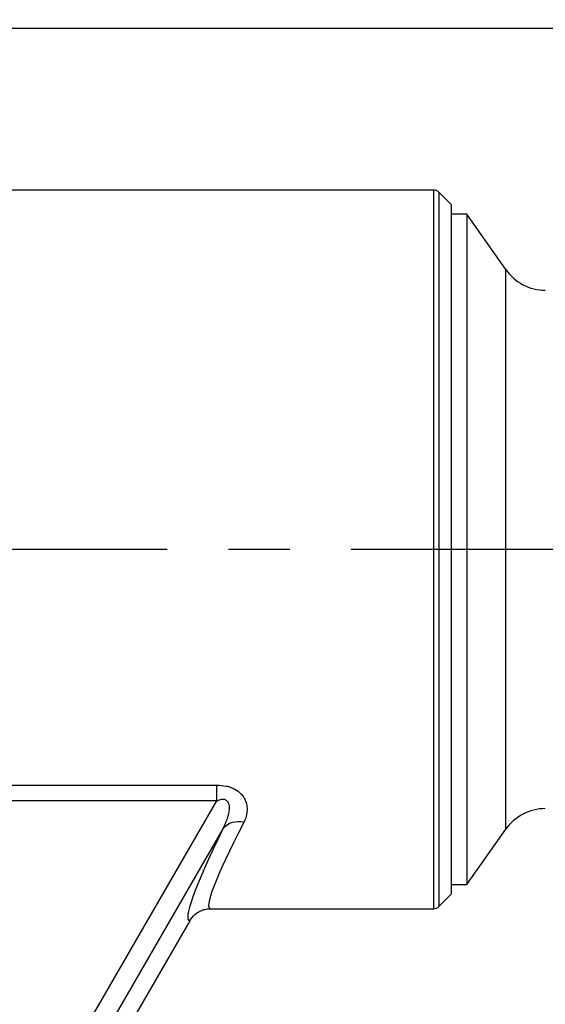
# Model space of a CAD drawing. Extents: x 0 to 8410, y 0 to 5940.
# Tile 133 of 161: x 4819 to 5037, y 4234 to 4643. Entities that reach past the tile are written whole.
import ezdxf

# ---------------------------------------------------------------- set-up
doc = ezdxf.new("R2010")
doc.units = 0
doc.header["$LTSCALE"] = 10
doc.linetypes.add('CENTERX2', pattern=[20.32, 12.7, -2.54, 2.54, -2.54])
doc.layers.get('0').update_dxf_attribs({"linetype": 'CONTINUOUS'})
doc.styles.add('SLDTEXTSTYLE0', font='TXT', dxfattribs={"width": 0.605})
doc.dimstyles.new('SLDDIMSTYLE1', dxfattribs={"dimtxt": 50, "dimasz": 50, "dimexe": 0, "dimexo": 0.0625, "dimgap": 12.5, "dimtad": 1, "dimdec": 1, "dimrnd": 1e-09, "dimzin": 12, "dimtxsty": 'SLDTEXTSTYLE0', "dimsah": 1, "dimcen": 0.09, "dimazin": 3, "dimtfac": 1, "dimtofl": 0, "dimtmove": 0, "dimatfit": 3, "dimtolj": 1, "dimtzin": 12})
doc.dimstyles.new('SLDDIMSTYLE2', dxfattribs={"dimtxt": 50, "dimasz": 50, "dimexe": 0, "dimexo": 0.0625, "dimgap": 12.5, "dimtad": 1, "dimdec": 0, "dimrnd": 1e-09, "dimzin": 12, "dimtxsty": 'SLDTEXTSTYLE0', "dimsah": 1, "dimcen": 0.09, "dimazin": 3, "dimtfac": 1, "dimtofl": 0, "dimtmove": 0, "dimatfit": 3, "dimtolj": 1, "dimtzin": 12})
doc.dimstyles.new('SLDDIMSTYLE3', dxfattribs={"dimtxt": 50, "dimasz": 50, "dimexe": 0, "dimexo": 0.0625, "dimgap": 12.5, "dimtad": 1, "dimdec": 1, "dimrnd": 1e-09, "dimzin": 12, "dimtxsty": 'SLDTEXTSTYLE0', "dimsah": 1, "dimcen": 0.09, "dimazin": 3, "dimtfac": 1, "dimtmove": 0, "dimatfit": 3, "dimtolj": 1, "dimtzin": 12})

# ---------------------------------------------------------------- blocks, each defined once
blk = doc.blocks.new('_D_9')
at = {"color": 7, "linetype": 'CONTINUOUS'}
for p, q in [((6136.63, 4639.08), (2746.63, 4639.08)), ((2761.63, 4639.08), (2761.63, 1533.02)), ((3861.91, 1533.02), (2746.63, 1533.02))]:
    blk.add_line(p, q, dxfattribs=at)
for points in [[(2761.63, 4639.08), (2754.13, 4589.08), (2769.13, 4589.08)], [(2761.63, 1533.02), (2769.13, 1583.02), (2754.13, 1583.02)]]:
    blk.add_solid(points, dxfattribs=at)
at = {"color": 7, "linetype": 'CONTINUOUS', "insert": (2697.18, 3009.66), "char_height": 50, "attachment_point": 1, "rotation": 90, "style": 'SLDTEXTSTYLE0'}
blk.add_mtext('3106', dxfattribs=at)
blk = doc.blocks.new('_D_10')
at = {"color": 7, "linetype": 'CONTINUOUS'}
for p, q in [((4681.63, 4133.02), (4681.63, 5288.89)), ((6156.63, 4443.02), (6156.63, 5288.89)), ((4681.63, 5273.89), (6156.63, 5273.89))]:
    blk.add_line(p, q, dxfattribs=at)
for points in [[(4681.63, 5273.89), (4731.63, 5266.39), (4731.63, 5281.39)], [(6156.63, 5273.89), (6106.63, 5281.39), (6106.63, 5266.39)]]:
    blk.add_solid(points, dxfattribs=at)
at = {"color": 7, "linetype": 'CONTINUOUS', "insert": (5342.75, 5338.34), "char_height": 50, "attachment_point": 1, "style": 'SLDTEXTSTYLE0'}
blk.add_mtext('1475', dxfattribs=at)
blk = doc.blocks.new('_D_17')
at = {"color": 7, "linetype": 'CONTINUOUS'}
for p, q in [((4681.63, 4133.02), (4681.63, 5163.68)), ((4761.63, 4592.02), (4761.63, 5163.68)), ((4681.63, 5148.68), (4581.63, 5148.68)), ((4681.63, 5148.68), (4761.63, 5148.68)), ((4761.63, 5148.68), (4861.63, 5148.68))]:
    blk.add_line(p, q, dxfattribs=at)
for points in [[(4681.63, 5148.68), (4631.63, 5156.18), (4631.63, 5141.18)], [(4761.63, 5148.68), (4811.63, 5141.18), (4811.63, 5156.18)]]:
    blk.add_solid(points, dxfattribs=at)
at = {"color": 7, "linetype": 'CONTINUOUS', "insert": (4683.44, 5213.13), "char_height": 50, "attachment_point": 1, "style": 'SLDTEXTSTYLE0'}
blk.add_mtext('80', dxfattribs=at)

msp = doc.modelspace()

# ---------------------------------------------------------------- linework, layer by layer
at = {"color": 7, "linetype": 'CONTINUOUS'}
for p, q in [((4990.391435, 4572.021772), (4804.947736, 4572.021772)), ((4997.634055, 4566.02173), (4992.512705, 4571.142961)), ((4997.634055, 4566.02173), (4997.634055, 4280.021717)), ((5004.135074, 4562.021782), (4997.634055, 4562.021782)), ((5020.219924, 4539.050152), (5004.135074, 4562.021782)), ((5004.135074, 4562.021782), (5004.135074, 4284.021665)), ((5004.135074, 4284.021665), (5020.219924, 4306.993296)), ((4997.634055, 4284.021665), (5004.135074, 4284.021665)), ((4992.512705, 4274.900486), (4997.634055, 4280.021717)), ((4897.990765, 4274.021675), (4990.391435, 4274.021675)), ((4889.296176, 4269.01107), (4855.835261, 4211.05509))]:
    msp.add_line(p, q, dxfattribs=at)
at = {"color": 8, "linetype": 'CONTINUOUS'}
for p, q in [((4990.391435, 4274.021675), (4990.391435, 4572.021772)), ((4992.512705, 4571.142961), (4992.512705, 4274.900486)), ((5020.219924, 4306.993296), (5020.219924, 4539.050152)), ((4535.650464, 4325.270225), (4900.493564, 4325.270225)), ((4900.493564, 4318.709661), (4900.493564, 4325.270225)), ((4900.493564, 4318.709661), (4535.650464, 4318.709661)), ((4799.515488, 4143.81056), (4900.493564, 4318.709661)), ((4903.005423, 4307.099392), (4806.426766, 4139.820148))]:
    msp.add_line(p, q, dxfattribs=at)
at = {"color": 7, "linetype": 'CENTERX2'}
msp.add_line((5489.592655, 4423.021738), (4280.634054, 4423.021738), dxfattribs=at)
at = {"color": 7, "linetype": 'CONTINUOUS'}
for centre, radius, start, end in [((5804.021524, 3538.989613), 1580, 55, 155), ((4990.391413, 4569.021738), 3, 45, 90), ((5036.60297, 4550.521738), 20, 215, 270), ((5036.60297, 4295.521738), 20, 90, 145), ((4990.391413, 4277.021738), 3, 270, 315)]:
    msp.add_arc(centre, radius, start, end, dxfattribs=at)
at = {"color": 8, "linetype": 'CONTINUOUS'}
msp.add_arc((4909.309976, 4301.854088), 8.201256, 73.46122385, 140.23999361, dxfattribs=at)
for centre, major_axis, ratio, start_param, end_param in [((4989.789441, 4423.021738), (92.22585, 148.888951), 0.0623638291, 2.4733997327, 3.180203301), ((4981.150283, 4428.009558), (92.192469, 158.90219), 0.0604841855, 2.469866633, 3.1722829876)]:
    msp.add_ellipse(centre, major_axis=major_axis, ratio=ratio, start_param=start_param, end_param=end_param, dxfattribs=at)
for points, knots in [([(4900.493564, 4325.270225), (4901.835028, 4325.203544), (4903.84634, 4325.103566), (4906.348034, 4324.36745), (4908.521071, 4323.398864), (4910.367778, 4321.969734), (4911.697692, 4320.23939), (4912.579666, 4318.47049), (4913.071387, 4316.421235), (4913.075394, 4314.130043), (4912.625982, 4311.867197), (4911.971792, 4310.43326), (4911.64458, 4309.716036)], [0, 0, 0, 0, 0.1357525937, 0.2035394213, 0.2712747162, 0.3923574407, 0.4697025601, 0.5471578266, 0.6571838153, 0.767424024, 0.8836705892, 1, 1, 1, 1]), ([(4903.005423, 4307.099392), (4903.718704, 4308.558101), (4904.736672, 4310.639919), (4905.53217, 4313.499578), (4905.790941, 4315.232034), (4905.74957, 4316.688714), (4905.506967, 4317.726962), (4905.042066, 4318.503507), (4904.436598, 4319.013498), (4903.650194, 4319.302256), (4902.456561, 4319.334411), (4901.38051, 4319.059898), (4900.66878, 4318.778851), (4900.493564, 4318.709661)], [0, 0, 0, 0, 0.2893319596, 0.4129242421, 0.5381843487, 0.6093327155, 0.6826588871, 0.7354597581, 0.7750855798, 0.8236889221, 0.8766006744, 0.9696211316, 1, 1, 1, 1])]:
    msp.add_open_spline(points, degree=3, knots=knots, dxfattribs=at)
at = {"color": 7, "linetype": 'CONTINUOUS'}
msp.add_open_spline([(4889.296176, 4269.01107), (4889.954512, 4269.930634), (4891.271123, 4271.769678), (4893.814592, 4273.235319), (4896.077725, 4273.896511), (4897.331386, 4274.022234), (4897.974653, 4274.021689), (4897.990765, 4274.021675)], degree=3, knots=[0, 0, 0, 0, 0.3210357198, 0.6420418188, 0.815703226, 0.9953836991, 1, 1, 1, 1], dxfattribs=at)

# ---------------------------------------------------------------- dimensions: what is measured, and where the dimension line sits
for base, p2, dimstyle, picture, middle in [((6156.634054, 5273.887961), (6156.634054, 4423.021738), 'SLDDIMSTYLE1', '_D_10', (5419.134054, 5273.887961)), ((4761.634054, 5148.678389), (4761.634054, 4572.021738), 'SLDDIMSTYLE3', '_D_17', (4721.634054, 5148.678389))]:
    dim = msp.add_linear_dim(base=base, p1=(4681.634054, 4113.021738), p2=p2, dimstyle=dimstyle, dxfattribs=at)
    dim.commit()
    dim.dimension.update_dxf_attribs({"geometry": picture, "text_midpoint": middle, "dimtype": 160})
dim = msp.add_linear_dim(base=(2761.634054, 1533.021738), p1=(6156.634054, 4639.083327), p2=(3881.910645, 1533.021738), angle=90, dimstyle='SLDDIMSTYLE2', dxfattribs=at)
dim.commit()
dim.dimension.update_dxf_attribs({"geometry": '_D_9', "text_midpoint": (2761.634054, 3086.052532), "dimtype": 160})

doc.saveas('drawing.dxf')
